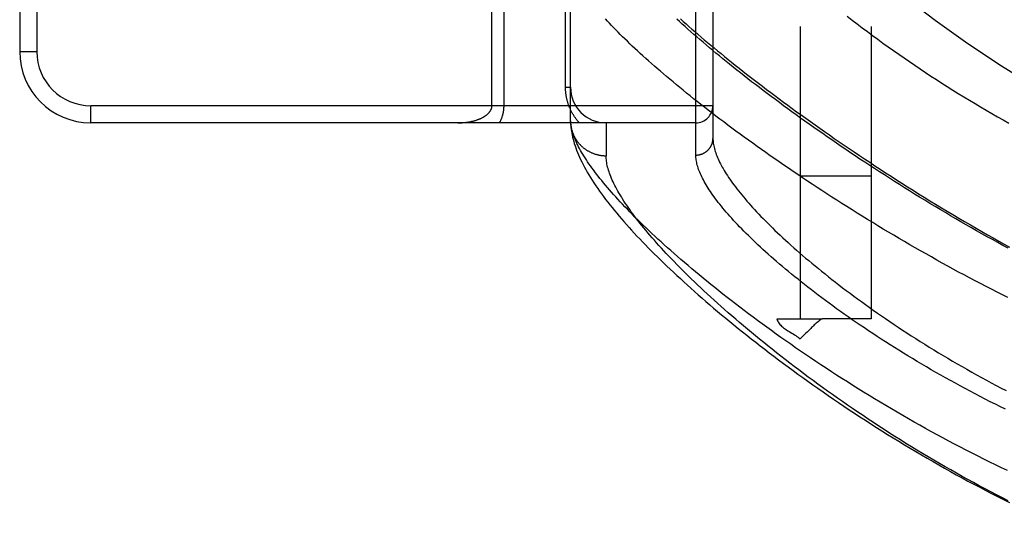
# Model space of a CAD drawing. Header units: inches. Extents: x 0 to 212, y 0 to 138.
# Tile 80 of 256: x 91.607 to 93.336, y 42.011 to 42.877. Entities that reach past the tile are written whole.
import ezdxf

# ---------------------------------------------------------------- set-up
doc = ezdxf.new("R2010")
doc.units = ezdxf.units.IN
doc.header["$LTSCALE"] = 11.6875
doc.header["$MEASUREMENT"] = 0
doc.linetypes.add('HIDDEN', pattern=[0.2, 0.1, -0.1])
doc.layers.add('RIGHTHAND_DOOR_ASSEMBLY', color=7, linetype='CONTINUOUS')
doc.layers.add('SUBPANEL', color=7, linetype='CONTINUOUS')

msp = doc.modelspace()

# ---------------------------------------------------------------- linework, layer by layer
at = {"layer": 'RIGHTHAND_DOOR_ASSEMBLY', "color": 8, "linetype": 'HIDDEN'}
for p, q in [((92.7944, 42.6392), (92.7944, 43.7524)), ((92.8244, 43.723), (92.8244, 42.6686)), ((91.6074, 43.5708), (91.6074, 42.8208)), ((91.6374, 43.5708), (91.6374, 42.8208)), ((92.5656, 42.7583), (92.5656, 43.0396)), ((92.5744, 42.6992), (92.5744, 43.0396)), ((92.4577, 42.7258), (92.4577, 42.9978)), ((92.4365, 42.7258), (92.4365, 42.9744)), ((91.6074, 42.8208), (91.6374, 42.8208)), ((92.5656, 42.7583), (92.5744, 42.7583)), ((92.8244, 42.7258), (91.7324, 42.7258)), ((91.7324, 42.6958), (91.7324, 42.7258)), ((92.7944, 42.6958), (91.7324, 42.6958)), ((92.5744, 42.6992), (92.5745, 42.6968)), ((92.6369, 42.6958), (92.6369, 42.638))]:
    msp.add_line(p, q, dxfattribs=at)
for points in [[(93.3424, 42.3891), (93.3328, 42.3939), (93.3232, 42.3988), (93.3135, 42.4037), (93.3039, 42.4086), (93.2943, 42.4136), (93.2847, 42.4186), (93.2751, 42.4237), (93.2654, 42.4288), (93.2558, 42.434), (93.2462, 42.4392), (93.2366, 42.4444), (93.2271, 42.4497), (93.2175, 42.455), (93.208, 42.4604), (93.1985, 42.4657), (93.189, 42.4711), (93.1795, 42.4765), (93.17, 42.482), (93.1606, 42.4875), (93.1513, 42.493), (93.1419, 42.4985), (93.1326, 42.504), (93.1233, 42.5095), (93.1141, 42.5151), (93.1049, 42.5207), (93.0958, 42.5263), (93.0867, 42.5319), (93.0776, 42.5375), (93.0686, 42.5431), (93.0597, 42.5487), (93.0508, 42.5544), (93.042, 42.56), (93.0332, 42.5656), (93.0245, 42.5712), (93.0158, 42.5769), (93.0072, 42.5825), (92.9987, 42.5881), (92.9902, 42.5937), (92.9818, 42.5993), (92.9735, 42.6049), (92.9653, 42.6105), (92.9571, 42.616), (92.949, 42.6216), (92.9409, 42.6271), (92.9329, 42.6326), (92.9251, 42.6381), (92.9172, 42.6436), (92.9095, 42.6491), (92.9018, 42.6545), (92.8942, 42.66), (92.8867, 42.6654), (92.8793, 42.6708), (92.872, 42.6761), (92.8647, 42.6814), (92.8575, 42.6867), (92.8505, 42.692), (92.8434, 42.6973), (92.8365, 42.7025), (92.8297, 42.7077), (92.8229, 42.7128), (92.8163, 42.718), (92.8097, 42.7231), (92.8032, 42.7281), (92.7968, 42.7332), (92.7905, 42.7382), (92.7842, 42.7431), (92.7781, 42.7481), (92.772, 42.753), (92.7661, 42.7578), (92.7602, 42.7627), (92.7544, 42.7675), (92.7487, 42.7722), (92.7431, 42.7769), (92.7376, 42.7816), (92.7322, 42.7863), (92.7268, 42.7909), (92.7216, 42.7954), (92.7164, 42.7999), (92.7114, 42.8044), (92.7064, 42.8089), (92.7015, 42.8133), (92.6967, 42.8176), (92.692, 42.822), (92.6874, 42.8263), (92.6829, 42.8305), (92.6785, 42.8347), (92.6742, 42.8389), (92.6699, 42.843), (92.6658, 42.847), (92.6617, 42.8511), (92.6578, 42.8551), (92.6539, 42.859), (92.6501, 42.8629), (92.6464, 42.8668), (92.6428, 42.8706), (92.6393, 42.8744), (92.6359, 42.8781)], [(93.3427, 42.4757), (93.3335, 42.4807), (93.3243, 42.4857), (93.3151, 42.4908), (93.3058, 42.496), (93.2966, 42.5011), (93.2874, 42.5063), (93.2782, 42.5115), (93.2691, 42.5168), (93.2599, 42.5221), (93.2507, 42.5274), (93.2416, 42.5328), (93.2325, 42.5382), (93.2234, 42.5436), (93.2143, 42.549), (93.2053, 42.5545), (93.1963, 42.5599), (93.1873, 42.5654), (93.1784, 42.5709), (93.1694, 42.5765), (93.1606, 42.582), (93.1517, 42.5876), (93.1429, 42.5931), (93.1342, 42.5987), (93.1255, 42.6043), (93.1168, 42.6099), (93.1082, 42.6155), (93.0996, 42.621), (93.0911, 42.6266), (93.0826, 42.6322), (93.0742, 42.6378), (93.0659, 42.6434), (93.0576, 42.649), (93.0494, 42.6545), (93.0412, 42.6601), (93.0331, 42.6657), (93.0251, 42.6712), (93.0171, 42.6768), (93.0092, 42.6823), (93.0013, 42.6878), (92.9936, 42.6933), (92.9859, 42.6988), (92.9782, 42.7042), (92.9707, 42.7097), (92.9632, 42.7151), (92.9558, 42.7205), (92.9484, 42.7259), (92.9411, 42.7312), (92.934, 42.7366), (92.9268, 42.7419), (92.9198, 42.7472), (92.9128, 42.7524), (92.906, 42.7577), (92.8992, 42.7629), (92.8924, 42.768), (92.8858, 42.7732), (92.8793, 42.7783), (92.8728, 42.7834), (92.8664, 42.7884), (92.8601, 42.7935), (92.8538, 42.7985), (92.8477, 42.8034), (92.8416, 42.8084), (92.8357, 42.8132), (92.8298, 42.8181), (92.824, 42.8229), (92.8183, 42.8277), (92.8126, 42.8325), (92.8071, 42.8372), (92.8016, 42.8419), (92.7962, 42.8465), (92.7909, 42.8511), (92.7857, 42.8557), (92.7806, 42.8602), (92.7756, 42.8647), (92.7707, 42.8691), (92.7658, 42.8736), (92.761, 42.8779)], [(92.7674, 42.8784), (92.7723, 42.8739), (92.7773, 42.8694), (92.7824, 42.8649), (92.7876, 42.8604), (92.7929, 42.8558), (92.7983, 42.8511), (92.8037, 42.8464), (92.8093, 42.8417), (92.815, 42.8369), (92.8207, 42.832), (92.8266, 42.8272), (92.8325, 42.8222), (92.8386, 42.8173), (92.8447, 42.8123), (92.851, 42.8072), (92.8573, 42.8021), (92.8637, 42.797), (92.8702, 42.7918), (92.8768, 42.7866), (92.8836, 42.7814), (92.8904, 42.7761), (92.8973, 42.7707), (92.9043, 42.7654), (92.9113, 42.76), (92.9185, 42.7545), (92.9258, 42.749), (92.9332, 42.7435), (92.9406, 42.7379), (92.9482, 42.7323), (92.9558, 42.7267), (92.9636, 42.721), (92.9714, 42.7153), (92.9794, 42.7096), (92.9874, 42.7038), (92.9955, 42.698), (93.0037, 42.6922), (93.012, 42.6864), (93.0204, 42.6805), (93.0288, 42.6746), (93.0374, 42.6686), (93.046, 42.6627), (93.0548, 42.6567), (93.0636, 42.6507), (93.0725, 42.6447), (93.0815, 42.6386), (93.0906, 42.6326), (93.0997, 42.6265), (93.1089, 42.6204), (93.1183, 42.6143), (93.1276, 42.6082), (93.1371, 42.6021), (93.1467, 42.596), (93.1563, 42.5898), (93.166, 42.5837), (93.1757, 42.5775), (93.1855, 42.5714), (93.1954, 42.5653), (93.2054, 42.5591), (93.2154, 42.553), (93.2255, 42.5469), (93.2356, 42.5408), (93.2458, 42.5347), (93.256, 42.5286), (93.2662, 42.5226), (93.2765, 42.5167), (93.2866, 42.5108), (93.2967, 42.505), (93.3066, 42.4993), (93.3165, 42.4938), (93.3262, 42.4884), (93.3357, 42.483), (93.3451, 42.4779)], [(93.0602, 42.8831), (93.0689, 42.8762), (93.0778, 42.8694), (93.0867, 42.8626), (93.0957, 42.8559), (93.1047, 42.8492), (93.1138, 42.8425), (93.1229, 42.8358), (93.1321, 42.8292), (93.1413, 42.8227), (93.1506, 42.8161), (93.1599, 42.8096), (93.1693, 42.8032), (93.1787, 42.7968), (93.1881, 42.7904), (93.1976, 42.7841), (93.2071, 42.7778), (93.2167, 42.7716), (93.2263, 42.7654), (93.2359, 42.7593), (93.2455, 42.7532), (93.2552, 42.7472), (93.265, 42.7413), (93.2747, 42.7353), (93.2845, 42.7295), (93.2943, 42.7237), (93.3041, 42.7179), (93.314, 42.7122), (93.3239, 42.7066), (93.3338, 42.701), (93.3437, 42.6954)], [(92.5899, 42.6958), (92.589, 42.6968), (92.5881, 42.6979), (92.5872, 42.6989), (92.5863, 42.7), (92.5855, 42.7011), (92.5846, 42.7021), (92.5838, 42.7032), (92.5831, 42.7043), (92.5823, 42.7054), (92.5815, 42.7064), (92.5808, 42.7075), (92.5801, 42.7086), (92.5794, 42.7097), (92.5787, 42.7108), (92.5781, 42.7119), (92.5775, 42.713), (92.5769, 42.7141), (92.5763, 42.7152), (92.5757, 42.7163), (92.5751, 42.7175), (92.5746, 42.7186), (92.5741, 42.7197), (92.5736, 42.7208), (92.5731, 42.7219), (92.5726, 42.723), (92.5722, 42.7241), (92.5717, 42.7253), (92.5713, 42.7264), (92.5709, 42.7275), (92.5705, 42.7286), (92.5702, 42.7297), (92.5698, 42.7308), (92.5695, 42.7319), (92.5692, 42.733), (92.5689, 42.734), (92.5686, 42.7351), (92.5683, 42.7362), (92.5681, 42.7373), (92.5678, 42.7383), (92.5676, 42.7394), (92.5674, 42.7405), (92.5672, 42.7415), (92.567, 42.7426), (92.5668, 42.7436), (92.5666, 42.7447), (92.5665, 42.7457), (92.5663, 42.7468), (92.5662, 42.7478), (92.5661, 42.7489), (92.566, 42.7499), (92.5659, 42.751), (92.5658, 42.752), (92.5658, 42.753), (92.5657, 42.7541), (92.5657, 42.7551), (92.5657, 42.7562), (92.5656, 42.7572), (92.5656, 42.7583)], [(92.3765, 42.6958), (92.3777, 42.6958), (92.379, 42.6958), (92.3802, 42.6959), (92.3815, 42.6959), (92.3827, 42.696), (92.384, 42.696), (92.3852, 42.6961), (92.3864, 42.6962), (92.3877, 42.6963), (92.3889, 42.6964), (92.3901, 42.6966), (92.3913, 42.6967), (92.3924, 42.6969), (92.3936, 42.697), (92.3948, 42.6972), (92.3959, 42.6974), (92.397, 42.6976), (92.3982, 42.6978), (92.3993, 42.698), (92.4004, 42.6983), (92.4014, 42.6985), (92.4025, 42.6988), (92.4035, 42.699), (92.4046, 42.6993), (92.4056, 42.6996), (92.4066, 42.6998), (92.4076, 42.7001), (92.4085, 42.7004), (92.4095, 42.7007), (92.4104, 42.701), (92.4113, 42.7014), (92.4122, 42.7017), (92.4131, 42.702), (92.4139, 42.7024), (92.4148, 42.7027), (92.4156, 42.703), (92.4164, 42.7034), (92.4172, 42.7037), (92.4179, 42.7041), (92.4187, 42.7045), (92.4194, 42.7048), (92.4201, 42.7052), (92.4208, 42.7056), (92.4215, 42.7059), (92.4221, 42.7063), (92.4228, 42.7067), (92.4234, 42.7071), (92.424, 42.7075), (92.4246, 42.7079), (92.4252, 42.7083), (92.4257, 42.7086), (92.4263, 42.709), (92.4268, 42.7094), (92.4273, 42.7098), (92.4278, 42.7102), (92.4282, 42.7106), (92.4287, 42.711), (92.4291, 42.7114), (92.4295, 42.7118), (92.4299, 42.7122), (92.4303, 42.7126), (92.4307, 42.7129), (92.4311, 42.7133), (92.4314, 42.7137), (92.4317, 42.7141), (92.4321, 42.7145), (92.4324, 42.7149), (92.4327, 42.7153), (92.433, 42.7157), (92.4332, 42.716), (92.4335, 42.7164), (92.4337, 42.7168), (92.4339, 42.7172), (92.4342, 42.7175), (92.4344, 42.7179), (92.4346, 42.7183), (92.4347, 42.7186), (92.4349, 42.719), (92.4351, 42.7193), (92.4352, 42.7197), (92.4354, 42.72), (92.4355, 42.7204), (92.4356, 42.7207), (92.4357, 42.7211), (92.4358, 42.7214), (92.4359, 42.7218), (92.436, 42.7221), (92.4361, 42.7224), (92.4362, 42.7228), (92.4362, 42.7231), (92.4363, 42.7234), (92.4364, 42.7238), (92.4364, 42.7241), (92.4364, 42.7244), (92.4365, 42.7248), (92.4365, 42.7251), (92.4365, 42.7255), (92.4365, 42.7258)], [(92.4497, 42.6958), (92.4501, 42.6966), (92.4506, 42.6974), (92.451, 42.6982), (92.4514, 42.699), (92.4518, 42.6998), (92.4522, 42.7007), (92.4525, 42.7015), (92.4529, 42.7023), (92.4532, 42.7031), (92.4536, 42.7039), (92.4539, 42.7047), (92.4542, 42.7055), (92.4544, 42.7063), (92.4547, 42.7071), (92.455, 42.7079), (92.4552, 42.7087), (92.4554, 42.7094), (92.4556, 42.7102), (92.4558, 42.711), (92.456, 42.7117), (92.4562, 42.7125), (92.4564, 42.7132), (92.4565, 42.7139), (92.4567, 42.7147), (92.4568, 42.7154), (92.4569, 42.7161), (92.457, 42.7168), (92.4571, 42.7175), (92.4572, 42.7183), (92.4573, 42.719), (92.4574, 42.7197), (92.4575, 42.7203), (92.4575, 42.721), (92.4576, 42.7217), (92.4576, 42.7224), (92.4576, 42.7231), (92.4577, 42.7238), (92.4577, 42.7245), (92.4577, 42.7251), (92.4577, 42.7258)], [(92.5772, 42.6821), (92.5766, 42.6847), (92.576, 42.6872), (92.5755, 42.6897), (92.5751, 42.6922), (92.5748, 42.6945), (92.5746, 42.6969), (92.5744, 42.6992)], [(92.5745, 42.6968), (92.5746, 42.6938), (92.5749, 42.6907), (92.5752, 42.6876), (92.5756, 42.6843), (92.5761, 42.681), (92.5767, 42.6775), (92.5773, 42.6741), (92.5781, 42.6705), (92.579, 42.6669), (92.58, 42.6632), (92.5811, 42.6595), (92.5823, 42.6557), (92.5837, 42.6518), (92.5851, 42.6479), (92.5867, 42.6439), (92.5884, 42.6398), (92.5902, 42.6356), (92.5921, 42.6314), (92.5942, 42.6271), (92.5964, 42.6228), (92.5987, 42.6183), (92.6012, 42.6138), (92.6038, 42.6092), (92.6066, 42.6046), (92.6094, 42.5998), (92.6124, 42.5951), (92.6156, 42.5903), (92.6188, 42.5855), (92.6221, 42.5807), (92.6255, 42.5759), (92.6289, 42.5711), (92.6325, 42.5663), (92.6361, 42.5615), (92.6398, 42.5567), (92.6436, 42.5519), (92.6475, 42.547), (92.6515, 42.5421), (92.6555, 42.5372), (92.6597, 42.5323), (92.6639, 42.5274), (92.6682, 42.5224), (92.6726, 42.5174), (92.6771, 42.5124), (92.6817, 42.5074), (92.6864, 42.5023), (92.6911, 42.4972), (92.696, 42.4921), (92.7009, 42.4869), (92.7059, 42.4817), (92.711, 42.4765), (92.7162, 42.4712), (92.7215, 42.4659), (92.7269, 42.4606), (92.7324, 42.4552), (92.7379, 42.4499), (92.7436, 42.4444), (92.7494, 42.439), (92.7552, 42.4335), (92.7611, 42.4279), (92.7672, 42.4224), (92.7733, 42.4168), (92.7795, 42.4112), (92.7858, 42.4055), (92.7922, 42.3998), (92.7987, 42.3941), (92.8053, 42.3883), (92.812, 42.3825), (92.8188, 42.3767), (92.8256, 42.3708), (92.8326, 42.365), (92.8397, 42.359), (92.8468, 42.3531), (92.8541, 42.3471), (92.8614, 42.3411), (92.8688, 42.3351), (92.8763, 42.3291), (92.884, 42.323), (92.8917, 42.3169), (92.8995, 42.3108), (92.9073, 42.3047), (92.9153, 42.2985), (92.9234, 42.2923), (92.9315, 42.2862), (92.9398, 42.28), (92.9481, 42.2737), (92.9565, 42.2675), (92.965, 42.2613), (92.9736, 42.255), (92.9823, 42.2488), (92.991, 42.2425), (92.9998, 42.2362), (93.0087, 42.23), (93.0177, 42.2237), (93.0268, 42.2174), (93.0359, 42.2112), (93.0451, 42.2049), (93.0544, 42.1987), (93.0637, 42.1924), (93.0731, 42.1862), (93.0826, 42.18), (93.0922, 42.1738), (93.1018, 42.1676), (93.1114, 42.1614), (93.1211, 42.1553), (93.1309, 42.1492), (93.1407, 42.1431), (93.1506, 42.137), (93.1605, 42.131), (93.1705, 42.125), (93.1805, 42.119), (93.1906, 42.1131), (93.2007, 42.1072), (93.2108, 42.1013), (93.221, 42.0955), (93.2312, 42.0898), (93.2414, 42.084), (93.2517, 42.0784), (93.2619, 42.0727), (93.2722, 42.0672), (93.2826, 42.0617), (93.2929, 42.0562), (93.3033, 42.0508), (93.3136, 42.0454), (93.324, 42.0402), (93.3344, 42.0349), (93.3448, 42.0298)], [(92.5745, 42.6958), (92.5746, 42.6947), (92.5747, 42.6936), (92.5748, 42.6925), (92.5749, 42.6914), (92.5751, 42.6903), (92.5753, 42.6892), (92.5755, 42.6881), (92.5757, 42.687), (92.5759, 42.6859), (92.5762, 42.6848), (92.5764, 42.6837), (92.5767, 42.6826), (92.5771, 42.6816), (92.5774, 42.6805), (92.5778, 42.6794), (92.5781, 42.6784), (92.5785, 42.6773), (92.579, 42.6763), (92.5794, 42.6753), (92.5799, 42.6742), (92.5803, 42.6732), (92.5808, 42.6722), (92.5813, 42.6712), (92.5819, 42.6702), (92.5824, 42.6692), (92.583, 42.6683), (92.5836, 42.6673), (92.5842, 42.6664), (92.5848, 42.6654), (92.5854, 42.6645), (92.5861, 42.6636), (92.5868, 42.6627), (92.5874, 42.6618), (92.5882, 42.6609), (92.5889, 42.66), (92.5896, 42.6592), (92.5904, 42.6583), (92.5911, 42.6575), (92.5919, 42.6567), (92.5927, 42.6559), (92.5935, 42.6551), (92.5944, 42.6544), (92.5952, 42.6536), (92.5961, 42.6529), (92.5969, 42.6521), (92.5978, 42.6514), (92.5987, 42.6507), (92.5996, 42.6501), (92.6006, 42.6494), (92.6015, 42.6488), (92.6024, 42.6481), (92.6034, 42.6475), (92.6044, 42.6469), (92.6053, 42.6464), (92.6063, 42.6458), (92.6073, 42.6453), (92.6083, 42.6448), (92.6094, 42.6443), (92.6104, 42.6438), (92.6114, 42.6433), (92.6125, 42.6429), (92.6135, 42.6424), (92.6146, 42.642), (92.6157, 42.6416), (92.6167, 42.6413), (92.6178, 42.6409), (92.6189, 42.6406), (92.62, 42.6403), (92.6211, 42.64), (92.6222, 42.6397), (92.6233, 42.6395), (92.6244, 42.6392), (92.6256, 42.639), (92.6267, 42.6388), (92.6278, 42.6386), (92.6289, 42.6385), (92.6301, 42.6384), (92.6312, 42.6382), (92.6324, 42.6382), (92.6335, 42.6381), (92.6346, 42.638), (92.6358, 42.638), (92.6369, 42.638)], [(93.3413, 42.0857), (93.331, 42.0906), (93.3207, 42.0956), (93.3104, 42.1006), (93.3001, 42.1057), (93.2898, 42.1108), (93.2795, 42.116), (93.2692, 42.1213), (93.2589, 42.1266), (93.2487, 42.1319), (93.2385, 42.1373), (93.2283, 42.1428), (93.2181, 42.1483), (93.2079, 42.1538), (93.1978, 42.1594), (93.1877, 42.1651), (93.1776, 42.1707), (93.1676, 42.1764), (93.1576, 42.1822), (93.1476, 42.188), (93.1377, 42.1938), (93.1279, 42.1996), (93.1181, 42.2055), (93.1083, 42.2113), (93.0986, 42.2173), (93.089, 42.2232), (93.0794, 42.2291), (93.0698, 42.2351), (93.0604, 42.2411), (93.051, 42.2471), (93.0416, 42.2531), (93.0324, 42.2591), (93.0232, 42.2651), (93.0141, 42.2711), (93.005, 42.2772), (92.996, 42.2832), (92.9871, 42.2892), (92.9783, 42.2952), (92.9696, 42.3012), (92.9609, 42.3072), (92.9524, 42.3132), (92.9439, 42.3192), (92.9355, 42.3252), (92.9272, 42.3312), (92.919, 42.3371), (92.9108, 42.343), (92.9028, 42.3489), (92.8948, 42.3548), (92.887, 42.3607), (92.8792, 42.3665), (92.8716, 42.3723), (92.864, 42.3781), (92.8565, 42.3839), (92.8492, 42.3896), (92.8419, 42.3953), (92.8347, 42.401), (92.8276, 42.4067), (92.8206, 42.4123), (92.8137, 42.4178), (92.807, 42.4234), (92.8003, 42.4289), (92.7937, 42.4344), (92.7872, 42.4398), (92.7808, 42.4452), (92.7745, 42.4505), (92.7683, 42.4558), (92.7623, 42.4611), (92.7563, 42.4664), (92.7504, 42.4715), (92.7446, 42.4767), (92.7389, 42.4818), (92.7334, 42.4869), (92.7279, 42.4919), (92.7225, 42.4969), (92.7172, 42.5018), (92.712, 42.5067), (92.707, 42.5115), (92.702, 42.5163), (92.6971, 42.5211), (92.6923, 42.5258), (92.6876, 42.5304), (92.6831, 42.535), (92.6786, 42.5396), (92.6742, 42.5441), (92.6699, 42.5485), (92.6657, 42.553), (92.6616, 42.5573), (92.6576, 42.5617), (92.6537, 42.5659), (92.6499, 42.5701), (92.6462, 42.5743), (92.6426, 42.5784), (92.6391, 42.5825), (92.6357, 42.5866), (92.6324, 42.5905), (92.6292, 42.5945), (92.6261, 42.5983), (92.623, 42.6022), (92.6201, 42.606), (92.6172, 42.6097), (92.6145, 42.6134), (92.6118, 42.617), (92.6093, 42.6206), (92.6068, 42.6241), (92.6044, 42.6276), (92.6022, 42.6311), (92.6, 42.6345), (92.5979, 42.6378), (92.5959, 42.6411), (92.5939, 42.6443), (92.5921, 42.6475), (92.5904, 42.6507), (92.5887, 42.6538), (92.5872, 42.6568), (92.5857, 42.6598), (92.5843, 42.6628), (92.5831, 42.6657), (92.5819, 42.6686), (92.5808, 42.6714), (92.5797, 42.6741), (92.5788, 42.6769), (92.578, 42.6795), (92.5772, 42.6821)], [(92.7944, 42.6392), (92.7951, 42.6392), (92.7957, 42.6393), (92.7964, 42.6393), (92.797, 42.6393), (92.7977, 42.6394), (92.7983, 42.6395), (92.799, 42.6396), (92.7996, 42.6397), (92.8003, 42.6398), (92.8009, 42.6399), (92.8015, 42.6401), (92.8022, 42.6402), (92.8028, 42.6404), (92.8034, 42.6406), (92.8041, 42.6408), (92.8047, 42.641), (92.8053, 42.6412), (92.8059, 42.6415), (92.8065, 42.6417), (92.8071, 42.642), (92.8077, 42.6423), (92.8083, 42.6426), (92.8088, 42.6429), (92.8094, 42.6432), (92.81, 42.6435), (92.8105, 42.6438), (92.8111, 42.6442), (92.8116, 42.6445), (92.8122, 42.6449), (92.8127, 42.6453), (92.8132, 42.6457), (92.8137, 42.6461), (92.8142, 42.6465), (92.8147, 42.647), (92.8152, 42.6474), (92.8156, 42.6478), (92.8161, 42.6483), (92.8165, 42.6488), (92.817, 42.6492), (92.8174, 42.6497), (92.8178, 42.6502), (92.8182, 42.6507), (92.8186, 42.6512), (92.819, 42.6518), (92.8194, 42.6523), (92.8197, 42.6528), (92.8201, 42.6534), (92.8204, 42.6539), (92.8207, 42.6545), (92.821, 42.655), (92.8213, 42.6556), (92.8216, 42.6562), (92.8219, 42.6568), (92.8221, 42.6574), (92.8224, 42.658), (92.8226, 42.6586), (92.8228, 42.6592), (92.823, 42.6598), (92.8232, 42.6604), (92.8234, 42.661), (92.8236, 42.6616), (92.8237, 42.6623), (92.8238, 42.6629), (92.824, 42.6635), (92.8241, 42.6641), (92.8242, 42.6648), (92.8242, 42.6654), (92.8243, 42.6661), (92.8244, 42.6667), (92.8244, 42.6673), (92.8244, 42.668), (92.8244, 42.6686)], [(92.8244, 42.6686), (92.8245, 42.6665), (92.8246, 42.6643), (92.8248, 42.6621), (92.8251, 42.6599), (92.8254, 42.6576), (92.8259, 42.6553), (92.8264, 42.6529), (92.827, 42.6505), (92.8277, 42.6481), (92.8284, 42.6456), (92.8293, 42.643), (92.8302, 42.6405), (92.8312, 42.6379), (92.8323, 42.6352), (92.8335, 42.6325), (92.8348, 42.6297), (92.8361, 42.627), (92.8375, 42.6241), (92.839, 42.6213), (92.8406, 42.6183), (92.8423, 42.6154), (92.8441, 42.6124), (92.8459, 42.6093), (92.8479, 42.6062), (92.8499, 42.6031), (92.852, 42.5999), (92.8542, 42.5967), (92.8565, 42.5935), (92.8588, 42.5902), (92.8613, 42.5868), (92.8638, 42.5835), (92.8665, 42.58), (92.8692, 42.5766), (92.872, 42.573), (92.8749, 42.5695), (92.8778, 42.5659), (92.8809, 42.5623), (92.8841, 42.5586), (92.8873, 42.5549), (92.8906, 42.5511), (92.8941, 42.5473), (92.8976, 42.5435), (92.9012, 42.5396), (92.9049, 42.5357), (92.9087, 42.5317), (92.9126, 42.5277), (92.9165, 42.5236), (92.9206, 42.5196), (92.9248, 42.5154), (92.929, 42.5113), (92.9333, 42.5071), (92.9378, 42.5029), (92.9423, 42.4986), (92.9469, 42.4943), (92.9516, 42.4899), (92.9564, 42.4856), (92.9613, 42.4812), (92.9663, 42.4767), (92.9714, 42.4722), (92.9766, 42.4677), (92.9818, 42.4632), (92.9872, 42.4586), (92.9926, 42.454), (92.9982, 42.4494), (93.0038, 42.4447), (93.0095, 42.44), (93.0153, 42.4353), (93.0212, 42.4306), (93.0272, 42.4258), (93.0333, 42.421), (93.0395, 42.4162), (93.0457, 42.4114), (93.0521, 42.4065), (93.0585, 42.4017), (93.0651, 42.3968), (93.0717, 42.3919), (93.0784, 42.3869), (93.0851, 42.382), (93.092, 42.377), (93.0989, 42.3721), (93.106, 42.3671), (93.1131, 42.3621), (93.1203, 42.3572), (93.1275, 42.3522), (93.1349, 42.3472), (93.1423, 42.3422), (93.1498, 42.3372), (93.1574, 42.3322), (93.165, 42.3272), (93.1727, 42.3222), (93.1805, 42.3172), (93.1884, 42.3122), (93.1963, 42.3073), (93.2043, 42.3023), (93.2123, 42.2974), (93.2204, 42.2925), (93.2286, 42.2875), (93.2368, 42.2827), (93.2451, 42.2778), (93.2534, 42.2729), (93.2618, 42.2681), (93.2703, 42.2633), (93.2788, 42.2585), (93.2873, 42.2538), (93.2959, 42.249), (93.3045, 42.2444), (93.3131, 42.2397), (93.3218, 42.2351), (93.3306, 42.2305), (93.3393, 42.2259)], [(93.3427, 42.0326), (93.3326, 42.0378), (93.3225, 42.043), (93.3123, 42.0482), (93.3022, 42.0536), (93.2921, 42.059), (93.282, 42.0644), (93.2719, 42.0699), (93.2618, 42.0755), (93.2518, 42.0811), (93.2418, 42.0867), (93.2319, 42.0924), (93.2219, 42.0982), (93.212, 42.1039), (93.2022, 42.1098), (93.1924, 42.1156), (93.1826, 42.1215), (93.1729, 42.1275), (93.1632, 42.1334), (93.1536, 42.1394), (93.144, 42.1454), (93.1345, 42.1515), (93.125, 42.1576), (93.1157, 42.1637), (93.1063, 42.1698), (93.0971, 42.1759), (93.0879, 42.182), (93.0787, 42.1882), (93.0697, 42.1943), (93.0607, 42.2005), (93.0518, 42.2067), (93.043, 42.2128), (93.0342, 42.219), (93.0256, 42.2252), (93.017, 42.2314), (93.0085, 42.2375), (93.0001, 42.2437), (92.9917, 42.2498), (92.9835, 42.256), (92.9754, 42.2621), (92.9673, 42.2682), (92.9593, 42.2743), (92.9514, 42.2804), (92.9437, 42.2864), (92.936, 42.2924), (92.9284, 42.2984), (92.9209, 42.3044), (92.9135, 42.3104), (92.9062, 42.3163), (92.899, 42.3222), (92.8919, 42.3281), (92.8849, 42.3339), (92.878, 42.3397), (92.8712, 42.3455), (92.8645, 42.3512), (92.8579, 42.3569), (92.8514, 42.3625), (92.845, 42.3682), (92.8387, 42.3737), (92.8325, 42.3793), (92.8264, 42.3848), (92.8204, 42.3902), (92.8145, 42.3957), (92.8087, 42.401), (92.803, 42.4064), (92.7974, 42.4116), (92.7919, 42.4169), (92.7865, 42.4221), (92.7812, 42.4272), (92.776, 42.4323), (92.771, 42.4374), (92.766, 42.4424), (92.7611, 42.4473), (92.7563, 42.4523), (92.7516, 42.4571), (92.747, 42.4619), (92.7425, 42.4667), (92.7381, 42.4714), (92.7339, 42.4761), (92.7297, 42.4807), (92.7256, 42.4852), (92.7216, 42.4898), (92.7177, 42.4942), (92.7139, 42.4986), (92.7102, 42.503), (92.7066, 42.5073), (92.703, 42.5116), (92.6996, 42.5158), (92.6963, 42.5199), (92.6931, 42.524), (92.6899, 42.5281), (92.6869, 42.5321), (92.6839, 42.536), (92.6811, 42.5399), (92.6783, 42.5438), (92.6757, 42.5476), (92.6731, 42.5513), (92.6706, 42.555), (92.6682, 42.5586), (92.6659, 42.5622), (92.6637, 42.5658), (92.6616, 42.5693), (92.6595, 42.5727), (92.6576, 42.5761), (92.6557, 42.5794), (92.654, 42.5827), (92.6523, 42.586), (92.6507, 42.5891), (92.6492, 42.5923), (92.6478, 42.5954), (92.6465, 42.5984), (92.6452, 42.6014), (92.6441, 42.6043), (92.643, 42.6072), (92.642, 42.61), (92.6411, 42.6128), (92.6403, 42.6155), (92.6396, 42.6182), (92.639, 42.6209), (92.6384, 42.6235), (92.638, 42.626), (92.6376, 42.6285), (92.6373, 42.6309), (92.6371, 42.6333), (92.637, 42.6357), (92.6369, 42.638)], [(93.3383, 42.1931), (93.3293, 42.1975), (93.3204, 42.202), (93.3114, 42.2064), (93.3025, 42.211), (93.2937, 42.2155), (93.2848, 42.2201), (93.2761, 42.2247), (93.2673, 42.2294), (93.2586, 42.2341), (93.25, 42.2388), (93.2414, 42.2435), (93.2329, 42.2482), (93.2244, 42.253), (93.216, 42.2578), (93.2076, 42.2626), (93.1993, 42.2675), (93.1911, 42.2723), (93.1829, 42.2771), (93.1748, 42.282), (93.1668, 42.2869), (93.1588, 42.2918), (93.1509, 42.2967), (93.1431, 42.3016), (93.1353, 42.3064), (93.1276, 42.3113), (93.12, 42.3162), (93.1125, 42.3211), (93.105, 42.326), (93.0977, 42.3309), (93.0904, 42.3358), (93.0831, 42.3407), (93.076, 42.3455), (93.069, 42.3504), (93.062, 42.3552), (93.0551, 42.3601), (93.0483, 42.3649), (93.0416, 42.3697), (93.035, 42.3745), (93.0285, 42.3793), (93.0221, 42.384), (93.0157, 42.3887), (93.0094, 42.3934), (93.0033, 42.3981), (92.9972, 42.4028), (92.9912, 42.4074), (92.9853, 42.412), (92.9795, 42.4166), (92.9738, 42.4212), (92.9681, 42.4257), (92.9626, 42.4302), (92.9572, 42.4347), (92.9518, 42.4392), (92.9465, 42.4436), (92.9414, 42.448), (92.9363, 42.4523), (92.9313, 42.4566), (92.9264, 42.4609), (92.9216, 42.4652), (92.9169, 42.4694), (92.9123, 42.4736), (92.9078, 42.4777), (92.9034, 42.4818), (92.899, 42.4859), (92.8948, 42.49), (92.8907, 42.494), (92.8866, 42.4979), (92.8826, 42.5019), (92.8787, 42.5057), (92.875, 42.5096), (92.8713, 42.5134), (92.8677, 42.5172), (92.8641, 42.5209), (92.8607, 42.5246), (92.8574, 42.5283), (92.8541, 42.5319), (92.851, 42.5355), (92.8479, 42.539), (92.8449, 42.5425), (92.842, 42.546), (92.8392, 42.5494), (92.8365, 42.5528), (92.8339, 42.5561), (92.8314, 42.5594), (92.8289, 42.5626), (92.8265, 42.5659), (92.8243, 42.569), (92.8221, 42.5722), (92.82, 42.5752), (92.8179, 42.5783), (92.816, 42.5813), (92.8141, 42.5843), (92.8124, 42.5872), (92.8107, 42.5901), (92.8091, 42.5929), (92.8076, 42.5957), (92.8061, 42.5985), (92.8048, 42.6012), (92.8035, 42.6039), (92.8024, 42.6065), (92.8013, 42.6091), (92.8002, 42.6117), (92.7993, 42.6142), (92.7985, 42.6167), (92.7977, 42.6191), (92.797, 42.6215), (92.7964, 42.6239), (92.7959, 42.6262), (92.7954, 42.6284), (92.7951, 42.6307), (92.7948, 42.6329), (92.7946, 42.635), (92.7945, 42.6371), (92.7944, 42.6392)]]:
    msp.add_lwpolyline(points, dxfattribs=at)
for centre, radius, start, end in [((94.4096, 44.4799), 2, 227.2041, 259.6658), ((91.7324, 42.8208), 0.125, 180, 270), ((91.7324, 42.8208), 0.095, 180, 270), ((92.6369, 42.7583), 0.0625, 180, 270), ((92.7944, 42.7258), 0.03, 270, 360)]:
    msp.add_arc(centre, radius, start, end, dxfattribs=at)
at = {"layer": 'SUBPANEL', "color": 8, "linetype": 'HIDDEN'}
for p, q in [((92.9774, 94.2896), (92.9774, 42.3521)), ((93.1024, 94.2896), (93.1024, 42.3521)), ((93.1024, 42.6021), (92.9774, 42.6021)), ((92.9366, 42.3521), (93.016, 42.3521)), ((93.1024, 42.3521), (93.016, 42.3521)), ((92.9774, 40.7271), (92.9774, 42.3167))]:
    msp.add_line(p, q, dxfattribs=at)
for points in [[(92.9366, 42.3521), (92.9372, 42.3503), (92.938, 42.3485), (92.9388, 42.3469), (92.9398, 42.3453), (92.9408, 42.3438), (92.942, 42.3422), (92.9434, 42.3407), (92.9449, 42.3392), (92.9465, 42.3377), (92.9482, 42.3363), (92.9499, 42.335), (92.9518, 42.3336), (92.9538, 42.3323), (92.9559, 42.331), (92.9581, 42.3296), (92.9627, 42.3269)], [(93.016, 42.3521), (93.0138, 42.3505), (93.0117, 42.3489), (93.0096, 42.3473), (93.0077, 42.3457), (93.0058, 42.3442), (93.004, 42.3426), (93.0023, 42.3411), (93.0007, 42.3396), (92.9992, 42.3381), (92.9976, 42.3366), (92.9961, 42.335)], [(92.9961, 42.335), (92.9897, 42.3285), (92.9878, 42.3266), (92.986, 42.3248), (92.9841, 42.323), (92.9823, 42.3212), (92.9805, 42.3196), (92.9789, 42.3181), (92.9774, 42.3167)], [(92.9627, 42.3269), (92.9651, 42.3254), (92.9674, 42.324), (92.9697, 42.3225), (92.9719, 42.321), (92.9739, 42.3196), (92.9757, 42.3181), (92.9774, 42.3167)]]:
    msp.add_lwpolyline(points, dxfattribs=at)

doc.saveas('drawing.dxf')
